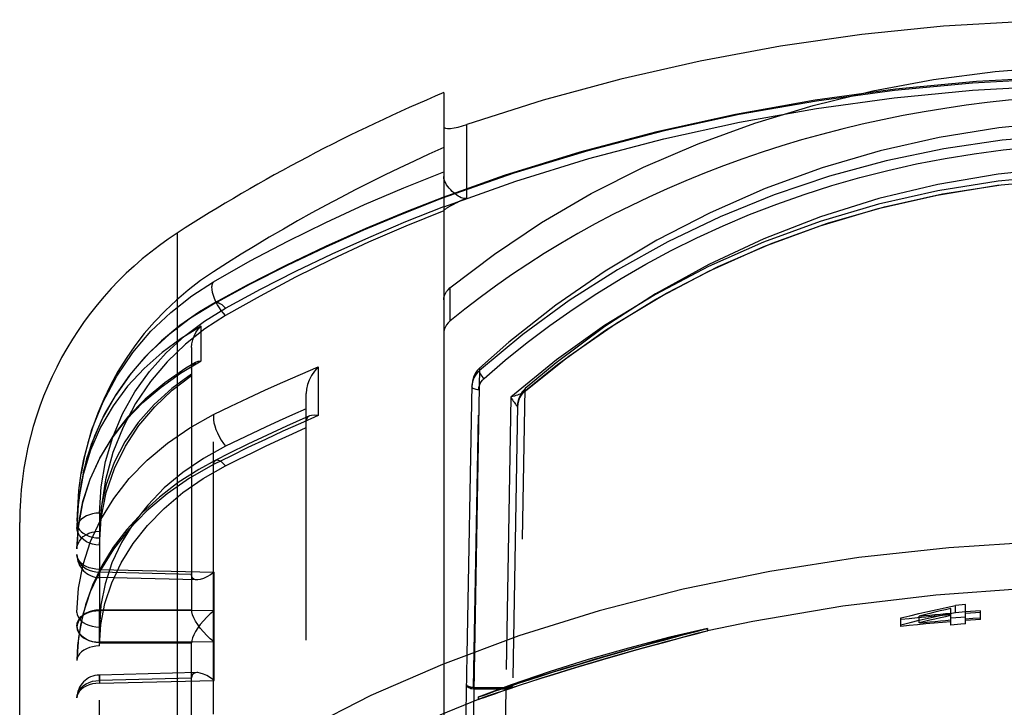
# Model space of a CAD drawing. Header units: inches. Extents: x 0 to 85, y 0 to 55.
# Tile 104 of 115: x 59.2 to 60.9, y 34.1 to 35.3. Entities that reach past the tile are written whole.
import ezdxf

# ---------------------------------------------------------------- set-up
doc = ezdxf.new("R2010")
doc.units = ezdxf.units.IN
doc.header["$LTSCALE"] = 4.675
doc.header["$MEASUREMENT"] = 0
doc.linetypes.add('HIDDEN', pattern=[0.2, 0.1, -0.1])
for name, color, linetype in [('_15034', 7, 'CONTINUOUS'), ('_15875', 7, 'CONTINUOUS'), ('_56254', 7, 'CONTINUOUS')]:
    doc.layers.add(name, color=color, linetype=linetype)

msp = doc.modelspace()

# ---------------------------------------------------------------- linework, layer by layer
at = {"layer": '_15034', "color": 8, "linetype": 'HIDDEN'}
for p, q in [((60.8001, 34.298), (60.7825, 34.2966)), ((60.7825, 34.2847), (60.7825, 34.2966)), ((60.8001, 34.2648), (60.8001, 34.298)), ((60.6891, 34.2604), (60.6891, 34.2752)), ((60.7202, 34.2666), (60.7202, 34.2784)), ((60.7658, 34.2827), (60.7749, 34.2835)), ((60.7749, 34.2793), (60.7658, 34.2773)), ((60.7669, 34.2815), (60.7825, 34.2847)), ((60.7749, 34.2628), (60.7749, 34.2911)), ((60.7917, 34.276), (60.7749, 34.2746)), ((60.7825, 34.2847), (60.7942, 34.2857)), ((60.8001, 34.2766), (60.7917, 34.276)), ((60.7942, 34.2857), (60.8001, 34.2862)), ((60.817, 34.2868), (60.8001, 34.2855)), ((60.8169, 34.2838), (60.8001, 34.2826)), ((60.8127, 34.2747), (60.8254, 34.2756)), ((60.8254, 34.2844), (60.8169, 34.2838)), ((60.8254, 34.2874), (60.817, 34.2868)), ((60.8254, 34.2726), (60.8254, 34.2874)), ((60.6891, 34.2634), (60.7046, 34.2673)), ((60.7046, 34.2673), (60.7202, 34.2711)), ((60.732, 34.2649), (60.7177, 34.2634)), ((60.7917, 34.2642), (60.7749, 34.2628)), ((60.8001, 34.2648), (60.7917, 34.2642)), ((60.8001, 34.2737), (60.8127, 34.2747)), ((60.817, 34.272), (60.8001, 34.2708)), ((60.8254, 34.2726), (60.817, 34.272)), ((60.3144, 34.242), (60.3374, 34.248)), ((60.3384, 34.2482), (60.3157, 34.2422)), ((60.3374, 34.248), (60.3517, 34.2517)), ((60.3557, 34.2527), (60.3384, 34.2482)), ((60.3517, 34.2517), (60.3567, 34.253)), ((60.3554, 34.2567), (60.3567, 34.257)), ((60.3567, 34.253), (60.3557, 34.2527)), ((60.3567, 34.257), (60.3567, 34.253)), ((60.3567, 34.257), (60.3567, 34.257)), ((60.3567, 34.253), (60.3567, 34.253)), ((59.9641, 34.1397), (59.9732, 34.1429)), ((59.963, 34.1351), (59.8974, 34.1085)), ((59.963, 34.1393), (59.9641, 34.1397)), ((59.963, 34.1393), (59.963, 34.1351)), ((59.9738, 34.1389), (59.9643, 34.1355))]:
    msp.add_line(p, q, dxfattribs=at)
at = {"layer": '_15034', "color": 7, "linetype": 'Continuous'}
msp.add_lwpolyline([(62.5658, 34.0251), (62.4669, 34.0847), (62.355, 34.1428), (62.2353, 34.196), (62.1084, 34.2439), (61.9752, 34.2862), (61.8363, 34.3226), (61.6923, 34.3529), (61.5441, 34.3769), (61.3929, 34.3942), (61.2393, 34.4049), (61.0839, 34.4087), (60.9276, 34.4057), (60.7715, 34.3957), (60.6167, 34.3787), (60.464, 34.3548), (60.315, 34.3243), (60.1709, 34.2873), (60.0329, 34.2442), (59.9018, 34.1955), (59.7788, 34.1418), (59.6648, 34.0837), (59.5652, 34.025)], dxfattribs=at)
at = {"layer": '_15034', "color": 8, "linetype": 'HIDDEN'}
for points in [[(61.7742, 34.256), (61.7111, 34.2692), (61.5585, 34.2953), (61.4006, 34.3144), (61.2389, 34.326), (61.0752, 34.33), (60.9113, 34.3261), (60.7487, 34.3145), (60.5892, 34.2954), (60.4345, 34.2692), (60.3567, 34.253)], [(60.6891, 34.2752), (60.7044, 34.279), (60.7199, 34.2828), (60.7354, 34.2864), (60.751, 34.2899), (60.7667, 34.2933), (60.7825, 34.2966)], [(60.7749, 34.2806), (60.7606, 34.2793), (60.7462, 34.278), (60.7319, 34.2767), (60.7176, 34.2753), (60.7034, 34.2738), (60.6891, 34.2723)], [(60.7749, 34.2911), (60.7658, 34.2891), (60.7566, 34.2871), (60.7475, 34.285), (60.7384, 34.2829), (60.7293, 34.2807), (60.7202, 34.2784)], [(60.7202, 34.2784), (60.7293, 34.2794), (60.7384, 34.2802), (60.7475, 34.2811), (60.7567, 34.2819), (60.7658, 34.2827)], [(60.7202, 34.2711), (60.7357, 34.2747), (60.7513, 34.2782), (60.7669, 34.2815)], [(60.7658, 34.2773), (60.7567, 34.2753), (60.7475, 34.2732), (60.7384, 34.2711), (60.7293, 34.2689), (60.7202, 34.2666)], [(60.7177, 34.2634), (60.7034, 34.262), (60.6891, 34.2604)], [(60.7202, 34.2666), (60.7293, 34.2675), (60.7384, 34.2684), (60.7476, 34.2693), (60.7567, 34.2701), (60.7658, 34.2709), (60.7749, 34.2717)], [(60.7749, 34.2687), (60.7606, 34.2675), (60.7463, 34.2662), (60.732, 34.2649)], [(60.3567, 34.257), (60.2922, 34.242), (60.221, 34.2235), (60.1518, 34.2038), (60.0847, 34.1827), (60.0195, 34.1603), (59.963, 34.1393)], [(60.3383, 34.2523), (60.328, 34.2496), (60.3156, 34.2463), (60.3011, 34.2425), (60.2849, 34.2382), (60.2668, 34.2333), (60.2473, 34.2279), (60.2265, 34.2221), (60.2048, 34.216), (60.1825, 34.2096), (60.1599, 34.203)], [(60.1599, 34.2028), (60.1826, 34.2095), (60.2049, 34.2159), (60.2264, 34.2219), (60.2469, 34.2276), (60.2662, 34.2329), (60.2841, 34.2378), (60.3002, 34.2421), (60.3146, 34.246)], [(60.3157, 34.2422), (60.3013, 34.2384), (60.285, 34.234), (60.267, 34.2291), (60.2474, 34.2237), (60.2266, 34.2179), (60.2049, 34.2118), (60.1826, 34.2054), (60.1599, 34.1987)], [(60.1599, 34.1989), (60.1826, 34.2056), (60.2049, 34.2119), (60.2263, 34.218), (60.2467, 34.2237), (60.2661, 34.229), (60.2839, 34.2338), (60.3, 34.2382), (60.3144, 34.242)], [(60.3146, 34.246), (60.3375, 34.252), (60.3458, 34.2541), (60.3518, 34.2557), (60.3554, 34.2567)], [(60.3567, 34.257), (60.3556, 34.2567), (60.3383, 34.2523)], [(59.963, 34.1351), (59.9676, 34.1367), (59.9734, 34.1388), (59.9813, 34.1416), (59.9914, 34.1451), (60.0036, 34.1493), (60.0177, 34.1541), (60.0337, 34.1595), (60.0517, 34.1654), (60.0712, 34.1717), (60.0921, 34.1783), (60.1141, 34.1851), (60.1367, 34.1919), (60.1599, 34.1989)], [(59.9732, 34.1429), (59.9811, 34.1457), (59.9913, 34.1492), (60.0037, 34.1535), (60.0179, 34.1583), (60.0341, 34.1637), (60.052, 34.1696), (60.0716, 34.1758), (60.0924, 34.1824), (60.1142, 34.1891), (60.1368, 34.1959), (60.1599, 34.2028)], [(60.1599, 34.1987), (60.1365, 34.1917), (60.1139, 34.1849), (60.0922, 34.1782), (60.0717, 34.1717), (60.0526, 34.1656), (60.0349, 34.1598), (60.0189, 34.1544), (60.0047, 34.1496), (59.9924, 34.1454), (59.982, 34.1418), (59.9738, 34.1389)], [(60.1599, 34.203), (60.137, 34.1961), (60.1147, 34.1894), (60.0932, 34.1828), (60.0728, 34.1763), (60.0534, 34.1701), (60.0356, 34.1643), (60.0195, 34.1589), (60.0052, 34.1541), (59.9928, 34.1498), (59.9823, 34.1461), (59.9741, 34.1432)], [(59.9741, 34.1432), (59.9644, 34.1398), (59.963, 34.1393)]]:
    msp.add_lwpolyline(points, dxfattribs=at)
at = {"layer": '_15875', "color": 7, "linetype": 'Continuous'}
for p, q in [((59.904, 35.1767), (59.904, 34.1963)), ((59.9433, 34.9958), (59.9433, 35.1219)), ((59.9233, 34.9862), (59.9206, 34.9848)), ((59.9262, 34.9876), (59.9233, 34.9862)), ((59.9294, 34.9892), (59.9262, 34.9876)), ((59.9329, 34.9909), (59.9294, 34.9892)), ((59.9368, 34.9928), (59.9329, 34.9909)), ((59.4463, 34.9357), (59.4463, 30.2352)), ((59.9146, 34.8415), (59.9146, 34.7844)), ((59.1756, 30.6155), (59.1756, 34.4392))]:
    msp.add_line(p, q, dxfattribs=at)
at = {"layer": '_15875', "color": 8, "linetype": 'HIDDEN'}
for p, q in [((60.0245, 35.0384), (59.9001, 34.9948)), ((59.9021, 34.997), (59.9022, 34.997)), ((59.5086, 32.2401), (59.5086, 34.8695)), ((59.5714, 34.8478), (59.5086, 34.8139)), ((59.4873, 34.7165), (59.4873, 34.7761)), ((59.4709, 34.7395), (59.4709, 34.289)), ((59.6883, 34.7059), (59.6883, 34.6224)), ((59.6677, 31.4318), (59.6677, 34.6604)), ((59.4676, 34.6013), (59.5086, 34.6242)), ((59.5293, 34.5698), (59.4911, 34.5487)), ((59.538, 34.5531), (59.5086, 34.5384)), ((59.2769, 34.4792), (59.274, 34.4302)), ((59.3127, 34.4551), (59.3127, 34.288)), ((59.274, 30.7012), (59.2741, 34.442)), ((59.3124, 34.3446), (59.3125, 34.3453)), ((59.3125, 34.3444), (59.3124, 34.3446)), ((59.3125, 34.3453), (59.3126, 34.3515)), ((59.4797, 34.3403), (59.3125, 34.3444)), ((59.3126, 34.3515), (59.3127, 34.3585)), ((59.3127, 34.3585), (59.5096, 34.3536)), ((59.4709, 34.3497), (59.3127, 34.3536)), ((59.5096, 34.168), (59.5096, 34.3536)), ((59.2759, 34.277), (59.2781, 34.2735)), ((59.3127, 34.2891), (59.4709, 34.2894)), ((59.5096, 34.2876), (59.3127, 34.288)), ((59.274, 34.2627), (59.2741, 34.2631)), ((59.274, 34.2589), (59.2741, 34.2585)), ((59.3127, 31.7967), (59.3127, 34.2594)), ((59.5096, 34.234), (59.3127, 34.2336)), ((59.3127, 34.2325), (59.4709, 34.2322)), ((59.4709, 33.8561), (59.4709, 34.2326)), ((59.904, 34.1963), (59.904, 31.8418)), ((59.4797, 34.1813), (59.3125, 34.1772)), ((59.3127, 34.168), (59.3125, 34.1762)), ((59.4709, 34.1719), (59.3127, 34.168)), ((59.3127, 34.1631), (59.5096, 34.168))]:
    msp.add_line(p, q, dxfattribs=at)
at = {"layer": '_15875', "color": 7, "linetype": 'Continuous'}
for points in [[(61.0457, 35.3019), (60.9036, 35.2991), (60.7624, 35.2906), (60.6217, 35.2763), (60.4821, 35.2565), (60.3442, 35.231), (60.2081, 35.2001), (60.0746, 35.1637), (59.9433, 35.1219)], [(59.9146, 34.8415), (59.9908, 34.8998), (60.0716, 34.9538), (60.1573, 35.0036), (60.2472, 35.0487), (60.341, 35.0891), (60.4381, 35.1245), (60.5381, 35.1547), (60.6406, 35.1796), (60.745, 35.1991), (60.851, 35.2131), (60.9577, 35.2215), (61.0654, 35.2243)], [(59.904, 35.1183), (59.9047, 35.1168), (59.907, 35.1156), (59.9106, 35.1151), (59.9156, 35.1153), (59.9216, 35.1161), (59.9285, 35.1176), (59.9358, 35.1195), (59.9433, 35.1219)], [(59.9433, 34.9958), (59.9411, 34.9952), (59.9388, 34.995), (59.9363, 34.9955), (59.9337, 34.9964), (59.9312, 34.9977), (59.9287, 34.9992), (59.9261, 35.0009), (59.9235, 35.0028), (59.921, 35.0049), (59.9184, 35.0072), (59.9159, 35.0098), (59.9134, 35.0126), (59.911, 35.0156), (59.9088, 35.0188), (59.9069, 35.0223), (59.9054, 35.0258), (59.9043, 35.0295), (59.904, 35.0331)], [(59.9433, 34.9958), (59.9411, 34.9948), (59.9368, 34.9928)], [(59.9206, 34.9848), (59.9193, 34.9842), (59.9181, 34.9835), (59.917, 34.9829), (59.9159, 34.9823), (59.9148, 34.9817), (59.9138, 34.9812), (59.9128, 34.9806), (59.9118, 34.9801), (59.9109, 34.9795), (59.9099, 34.979), (59.9091, 34.9784), (59.9082, 34.9779), (59.9074, 34.9774), (59.9066, 34.9768), (59.9059, 34.9763), (59.9053, 34.9758), (59.9047, 34.9753), (59.9043, 34.9747), (59.904, 34.9741)], [(59.904, 34.8209), (59.9043, 34.8247), (59.9052, 34.8283), (59.9067, 34.8319), (59.9088, 34.8354), (59.9114, 34.8385), (59.9146, 34.8415)], [(59.9146, 34.7844), (59.9114, 34.7814), (59.9088, 34.7783), (59.9067, 34.7748), (59.9052, 34.7712), (59.9043, 34.7675), (59.904, 34.7637)]]:
    msp.add_lwpolyline(points, dxfattribs=at)
at = {"layer": '_15875', "color": 8, "linetype": 'HIDDEN'}
for points in [[(60.9473, 35.2028), (60.8187, 35.1956), (60.6797, 35.1825), (60.5418, 35.1638), (60.4048, 35.1395), (60.2697, 35.1097), (60.1375, 35.0747), (60.0079, 35.0344), (59.9022, 34.9969)], [(59.904, 34.981), (60.0274, 35.0248), (60.1532, 35.0636), (60.2816, 35.0974), (60.412, 35.1262), (60.5441, 35.1497), (60.6776, 35.168), (60.812, 35.181), (60.9473, 35.1887)], [(60.9473, 35.2008), (60.8122, 35.1932), (60.6777, 35.1804), (60.544, 35.1623), (60.4114, 35.139), (60.2804, 35.1105), (60.1513, 35.077), (60.0245, 35.0384)], [(59.5086, 34.8523), (59.5717, 34.8878), (59.636, 34.9217), (59.7014, 34.954), (59.768, 34.9845), (59.8355, 35.0134), (59.904, 35.0406)], [(59.9022, 34.997), (59.8402, 34.9728), (59.7698, 34.9435), (59.7007, 34.9126), (59.6328, 34.8801), (59.5663, 34.8462), (59.5108, 34.8161)], [(59.9001, 34.9948), (59.8326, 34.9684), (59.7659, 34.9405), (59.7001, 34.9111), (59.6352, 34.8802), (59.5714, 34.8478)], [(59.9001, 34.9947), (59.9005, 34.9956), (59.9011, 34.9963), (59.9017, 34.9968), (59.9021, 34.997)], [(59.9022, 34.997), (59.9024, 34.9971), (59.9031, 34.9972), (59.904, 34.9971)], [(59.904, 34.9971), (59.904, 34.9959), (59.904, 34.9941)], [(59.904, 34.9886), (59.904, 34.9851), (59.904, 34.9811)], [(59.5293, 34.807), (59.5891, 34.8393), (59.65, 34.8703), (59.712, 34.9001), (59.775, 34.9284), (59.839, 34.9555), (59.904, 34.9811)], [(59.904, 34.9741), (59.8386, 34.9477), (59.7744, 34.9199), (59.7113, 34.8906), (59.6493, 34.8599), (59.5887, 34.8277), (59.5293, 34.7942)], [(59.281, 34.5234), (59.2857, 34.5476), (59.2998, 34.5985), (59.3189, 34.6461), (59.3424, 34.6902), (59.37, 34.7305), (59.4011, 34.7671), (59.4351, 34.7996), (59.4711, 34.828), (59.5086, 34.8523)], [(59.5058, 34.8433), (59.5059, 34.8452), (59.5062, 34.847), (59.5066, 34.8486), (59.5071, 34.85), (59.5078, 34.8512), (59.5086, 34.8523)], [(59.5293, 34.7942), (59.5256, 34.7982), (59.5219, 34.8028), (59.5186, 34.8075), (59.5155, 34.8126), (59.5127, 34.8179), (59.5103, 34.8233), (59.5084, 34.8287), (59.5069, 34.8339), (59.5061, 34.8389), (59.5058, 34.8433)], [(59.5108, 34.8161), (59.4842, 34.8003), (59.4506, 34.7769), (59.4191, 34.7508), (59.3903, 34.7225), (59.3643, 34.692), (59.3411, 34.6593), (59.3209, 34.6242), (59.304, 34.5871), (59.2906, 34.548), (59.281, 34.5072), (59.2754, 34.4647), (59.274, 34.4302)], [(59.5086, 34.8139), (59.51, 34.8156), (59.5108, 34.8161)], [(59.5108, 34.8161), (59.5119, 34.8166), (59.5141, 34.8168), (59.5166, 34.8163), (59.5195, 34.8151), (59.5226, 34.8131), (59.5259, 34.8104), (59.5293, 34.807)], [(59.5086, 34.8139), (59.4692, 34.7894), (59.4322, 34.7614), (59.3981, 34.73), (59.3672, 34.6951), (59.34, 34.657), (59.3169, 34.616), (59.2986, 34.5726), (59.2851, 34.5269), (59.2769, 34.4792)], [(59.3127, 34.4551), (59.3154, 34.5004), (59.3229, 34.5439), (59.3353, 34.5857), (59.3522, 34.6255), (59.3735, 34.6631), (59.3986, 34.6981), (59.4272, 34.7301), (59.4588, 34.759), (59.4928, 34.7846), (59.5293, 34.807)], [(59.5293, 34.7942), (59.4937, 34.7714), (59.4604, 34.7449), (59.4289, 34.7147), (59.4001, 34.6808), (59.3747, 34.6433), (59.3531, 34.6026), (59.3358, 34.5589), (59.3231, 34.5124), (59.3155, 34.4637), (59.3127, 34.4125)], [(59.4873, 34.7761), (59.4529, 34.755), (59.4201, 34.7308), (59.3893, 34.7034), (59.361, 34.6728), (59.336, 34.6392), (59.3146, 34.6026), (59.2973, 34.5632), (59.2846, 34.5212), (59.2767, 34.4769)], [(59.4709, 34.7395), (59.4714, 34.7459), (59.4727, 34.7524), (59.475, 34.7589), (59.4782, 34.765), (59.4823, 34.7709), (59.4873, 34.7761)], [(59.274, 34.3938), (59.2766, 34.4352), (59.2842, 34.4752), (59.2966, 34.5134), (59.3135, 34.5496), (59.3344, 34.5838), (59.3591, 34.6155), (59.3872, 34.6448), (59.4183, 34.6714), (59.4518, 34.6953), (59.4873, 34.7165)], [(59.4778, 34.7137), (59.4782, 34.714), (59.4823, 34.7156), (59.4873, 34.7165)], [(59.4778, 34.7137), (59.4611, 34.7038), (59.4246, 34.6785), (59.3912, 34.6505), (59.3615, 34.6201), (59.3357, 34.587), (59.3136, 34.5511), (59.2961, 34.5129), (59.2835, 34.4725), (59.276, 34.4302), (59.274, 34.3939)], [(59.4709, 34.7019), (59.4714, 34.7056), (59.4728, 34.7089), (59.4751, 34.7117), (59.4778, 34.7137)], [(59.5086, 34.6242), (59.538, 34.6385), (59.5676, 34.6526), (59.5975, 34.6664), (59.6275, 34.6798), (59.6578, 34.693), (59.6883, 34.7059)], [(59.6883, 34.7059), (59.682, 34.6989), (59.6769, 34.6914), (59.6729, 34.6835), (59.67, 34.6756), (59.6683, 34.6678), (59.6677, 34.6604)], [(59.4709, 34.6938), (59.4368, 34.669), (59.4064, 34.6413), (59.3793, 34.6108), (59.3562, 34.5776), (59.3376, 34.5421), (59.324, 34.5044), (59.3157, 34.4651), (59.3127, 34.424)], [(59.3127, 34.4003), (59.3158, 34.4465), (59.3242, 34.4902), (59.3382, 34.5316), (59.3571, 34.5701), (59.3804, 34.6054), (59.4075, 34.6374), (59.4376, 34.6661), (59.4709, 34.6914)], [(59.6677, 34.634), (59.6443, 34.6237), (59.621, 34.6133), (59.5979, 34.6027), (59.5749, 34.5919), (59.552, 34.5809), (59.5293, 34.5698)], [(59.5086, 34.6242), (59.5082, 34.6202), (59.5085, 34.6154), (59.5093, 34.6102), (59.5107, 34.6047), (59.5127, 34.5987), (59.5152, 34.5926), (59.5182, 34.5864), (59.5216, 34.5804), (59.5254, 34.5747), (59.5293, 34.5698)], [(59.6734, 34.6219), (59.6671, 34.6191), (59.6336, 34.6042), (59.6004, 34.5888), (59.5674, 34.5732), (59.5348, 34.5572), (59.5122, 34.5459)], [(59.6883, 34.6224), (59.6578, 34.6091), (59.6275, 34.5955), (59.5975, 34.5817), (59.5676, 34.5675), (59.538, 34.5531)], [(59.6734, 34.6219), (59.673, 34.6217), (59.6701, 34.6196), (59.6683, 34.6167), (59.6677, 34.6132)], [(59.6883, 34.6224), (59.6821, 34.6233), (59.677, 34.6229), (59.6734, 34.6219)], [(59.274, 34.2847), (59.2767, 34.326), (59.2845, 34.3666), (59.2973, 34.4062), (59.315, 34.4443), (59.3372, 34.4803), (59.3638, 34.5143), (59.3947, 34.5461), (59.4295, 34.5753), (59.4676, 34.6013)], [(59.5293, 34.536), (59.552, 34.5474), (59.5749, 34.5587), (59.5979, 34.5698), (59.6211, 34.5807), (59.6443, 34.5914), (59.6677, 34.602)], [(59.5122, 34.5458), (59.4832, 34.5301), (59.4479, 34.5075), (59.4155, 34.4826), (59.3858, 34.4555), (59.3594, 34.4267), (59.3364, 34.3964), (59.3169, 34.3648), (59.3008, 34.3316), (59.2884, 34.2975), (59.2798, 34.2629), (59.2751, 34.2277), (59.274, 34.2019)], [(59.4911, 34.5487), (59.456, 34.5249), (59.424, 34.4982), (59.3954, 34.469), (59.3708, 34.4378), (59.3503, 34.4048), (59.334, 34.3699), (59.3222, 34.3338), (59.3151, 34.2971), (59.3127, 34.2594)], [(59.5086, 34.5384), (59.5093, 34.542), (59.5106, 34.5446), (59.5122, 34.5458)], [(59.5122, 34.5458), (59.5125, 34.546), (59.515, 34.5463), (59.518, 34.5455), (59.5215, 34.5435), (59.5253, 34.5403), (59.5293, 34.536)], [(59.5086, 34.5384), (59.4671, 34.5149), (59.4287, 34.4884), (59.3939, 34.4589), (59.363, 34.4271), (59.3365, 34.3932), (59.3145, 34.3574), (59.2969, 34.3199), (59.2842, 34.2811)], [(59.3127, 34.2272), (59.3151, 34.2638), (59.3221, 34.2999), (59.3339, 34.3354), (59.3501, 34.3699), (59.3705, 34.4028), (59.3951, 34.4339), (59.4236, 34.4632), (59.4558, 34.4903), (59.4909, 34.5145), (59.5293, 34.536)], [(59.2741, 34.442), (59.277, 34.494), (59.281, 34.5234)], [(59.3127, 34.4551), (59.3066, 34.4548), (59.3008, 34.4538), (59.2953, 34.4523), (59.2903, 34.4503), (59.2857, 34.4478), (59.2818, 34.4449), (59.2785, 34.4415), (59.2761, 34.4378), (59.2746, 34.4339), (59.274, 34.4298)], [(59.274, 34.4378), (59.2745, 34.4339), (59.2759, 34.4301), (59.2781, 34.4266), (59.2811, 34.4234)], [(59.3127, 34.4003), (59.3066, 34.4007), (59.3008, 34.4018), (59.2953, 34.4036), (59.2903, 34.406), (59.2857, 34.409), (59.2818, 34.4125), (59.2785, 34.4165), (59.2761, 34.4209), (59.2746, 34.4256), (59.274, 34.4304)], [(59.274, 34.3939), (59.2745, 34.3985), (59.2759, 34.403), (59.2781, 34.4072), (59.2811, 34.4111), (59.2849, 34.4147), (59.2895, 34.4178), (59.2946, 34.4204), (59.3003, 34.4223), (59.3064, 34.4235), (59.3127, 34.424)], [(59.2811, 34.4234), (59.2849, 34.4204), (59.2895, 34.4178), (59.2946, 34.4156), (59.3003, 34.414), (59.3064, 34.4129), (59.3127, 34.4125)], [(59.274, 34.3838), (59.2745, 34.3791), (59.2759, 34.3745), (59.2782, 34.3702), (59.2814, 34.3662), (59.2853, 34.3626), (59.2899, 34.3595), (59.2951, 34.3571), (59.3007, 34.3552), (59.3066, 34.3541), (59.3127, 34.3536)], [(59.3127, 34.3585), (59.3066, 34.3588), (59.3007, 34.3598), (59.2951, 34.3614), (59.2899, 34.3634), (59.2853, 34.366), (59.2814, 34.369), (59.2782, 34.3724), (59.2759, 34.376), (59.2745, 34.3798), (59.274, 34.3838)], [(59.3127, 34.3536), (59.3125, 34.3462), (59.3125, 34.345), (59.3125, 34.3444), (59.3125, 34.3444)], [(59.4797, 34.3403), (59.4776, 34.3405), (59.4745, 34.3417), (59.4724, 34.3436), (59.4713, 34.3462), (59.4709, 34.3493)], [(59.5096, 34.3536), (59.5031, 34.3491), (59.4969, 34.3455), (59.491, 34.3428), (59.4857, 34.3411), (59.4813, 34.3403), (59.4797, 34.3403)], [(59.3127, 34.2891), (59.3066, 34.2886), (59.3007, 34.2875), (59.2951, 34.2856), (59.2899, 34.2831), (59.2853, 34.28), (59.2814, 34.2765), (59.2782, 34.2725), (59.2759, 34.2681), (59.2745, 34.2636), (59.274, 34.2589)], [(59.274, 34.2847), (59.2745, 34.2808), (59.2759, 34.277)], [(59.2842, 34.2811), (59.2766, 34.2416), (59.274, 34.2019)], [(59.2741, 34.2631), (59.2745, 34.2666), (59.2759, 34.2704), (59.2782, 34.2741), (59.2814, 34.2774), (59.2853, 34.2804), (59.2899, 34.283), (59.2951, 34.2851), (59.3007, 34.2867), (59.3066, 34.2876), (59.3127, 34.288)], [(59.3127, 34.2336), (59.3126, 34.2386), (59.3126, 34.2442), (59.3125, 34.25), (59.3125, 34.2562), (59.3124, 34.2623), (59.3125, 34.2684), (59.3125, 34.2743), (59.3126, 34.2798), (59.3126, 34.2847), (59.3127, 34.2891)], [(59.3127, 34.288), (59.3126, 34.283), (59.3126, 34.2774), (59.3125, 34.2716), (59.3125, 34.2654), (59.3124, 34.2593), (59.3125, 34.2532), (59.3125, 34.2473), (59.3126, 34.2418), (59.3126, 34.2369), (59.3127, 34.2325)], [(59.5096, 34.234), (59.503, 34.2393), (59.4969, 34.2451), (59.491, 34.2513), (59.4857, 34.2576), (59.4813, 34.2637), (59.4776, 34.2695), (59.4746, 34.2754), (59.4724, 34.2807), (59.4712, 34.2854), (59.4708, 34.2894)], [(59.5096, 34.2876), (59.503, 34.2823), (59.4969, 34.2765), (59.491, 34.2703), (59.4857, 34.264), (59.4813, 34.2579), (59.4776, 34.2521), (59.4746, 34.2462), (59.4724, 34.2409), (59.4712, 34.2362), (59.4708, 34.2322)], [(59.3127, 34.2325), (59.3066, 34.233), (59.3007, 34.2341), (59.2951, 34.236), (59.2899, 34.2385), (59.2853, 34.2416), (59.2814, 34.2451), (59.2782, 34.2491), (59.2759, 34.2535), (59.2745, 34.258), (59.274, 34.2627)], [(59.2741, 34.2585), (59.2745, 34.255), (59.2759, 34.2512), (59.2782, 34.2475), (59.2814, 34.2442), (59.2853, 34.2412), (59.2899, 34.2386), (59.2951, 34.2365), (59.3007, 34.2349), (59.3066, 34.234), (59.3127, 34.2336)], [(59.2781, 34.2735), (59.2811, 34.2702), (59.2849, 34.2673), (59.2895, 34.2647), (59.2946, 34.2625), (59.3003, 34.2609), (59.3064, 34.2598), (59.3127, 34.2594)], [(59.3127, 34.2272), (59.3066, 34.2268), (59.3008, 34.2258), (59.2953, 34.2243), (59.2903, 34.2223), (59.2857, 34.2198), (59.2818, 34.2169), (59.2785, 34.2135), (59.2761, 34.2099), (59.2746, 34.2059), (59.274, 34.2019)], [(59.3125, 34.1772), (59.3124, 34.177), (59.3125, 34.176), (59.3127, 34.1631)], [(59.3125, 34.1762), (59.3125, 34.1771), (59.3125, 34.1772)], [(59.4797, 34.1813), (59.4776, 34.1811), (59.4745, 34.1799), (59.4724, 34.178), (59.4713, 34.1754), (59.4709, 34.1723)], [(59.5096, 34.168), (59.5031, 34.1725), (59.4969, 34.1761), (59.491, 34.1788), (59.4857, 34.1805), (59.4813, 34.1813), (59.4797, 34.1813)], [(59.274, 34.1378), (59.2745, 34.1425), (59.2759, 34.1471), (59.2782, 34.1514), (59.2814, 34.1554), (59.2853, 34.159), (59.2899, 34.162), (59.2951, 34.1645), (59.3007, 34.1664), (59.3066, 34.1675), (59.3127, 34.168)], [(59.3127, 34.1631), (59.3066, 34.1628), (59.3007, 34.1618), (59.2951, 34.1602), (59.2899, 34.1582), (59.2853, 34.1556), (59.2814, 34.1526), (59.2782, 34.1492), (59.2759, 34.1456), (59.2745, 34.1418), (59.274, 34.1378)]]:
    msp.add_lwpolyline(points, dxfattribs=at)
at = {"layer": '_15875', "color": 7, "linetype": 'Continuous'}
for centre, radius, start, end in [((61.0457, 32.4536), 2.9528, 112.7472, 122.7972), ((59.7662, 34.4392), 0.5906, 122.7972, 180)]:
    msp.add_arc(centre, radius, start, end, dxfattribs=at)
at = {"layer": '_15875', "color": 8, "linetype": 'HIDDEN'}
for centre, radius, start, end in [((61.0654, 32.4536), 2.874, 113.8353, 122.7972), ((59.7859, 34.4392), 0.5118, 122.7972, 170.5426), ((59.3134, 34.3838), 0.0394, 180, 268.5913), ((59.3134, 34.2627), 0.0394, 178.7175, 180), ((59.3134, 34.2589), 0.0394, 180, 181.2825), ((59.3134, 34.1378), 0.0394, 91.4087, 180)]:
    msp.add_arc(centre, radius, start, end, dxfattribs=at)
at = {"layer": '_15875', "color": 7, "linetype": 'Continuous'}
msp.add_ellipse((61.0654, 33.9673), major_axis=(1.5747, 0.0214), ratio=0.765986, start_param=1.635469, end_param=2.379846, dxfattribs=at)
at = {"layer": '_56254', "color": 7, "linetype": 'Continuous'}
for p, q in [((59.9651, 34.704), (59.9566, 34.2159)), ((59.9443, 34.2113), (59.9524, 34.6756))]:
    msp.add_line(p, q, dxfattribs=at)
at = {"layer": '_56254', "color": 8, "linetype": 'HIDDEN'}
for p, q in [((59.9528, 34.6771), (59.9523, 34.6719)), ((59.9533, 34.6798), (59.9528, 34.6771)), ((59.9552, 34.1556), (59.9641, 34.6667)), ((60.0229, 33.4754), (60.0439, 34.6688)), ((60.019, 34.6542), (60.0103, 34.1556)), ((60.0388, 34.6604), (60.0387, 34.6603)), ((60.0387, 34.6603), (60.0387, 34.6603)), ((60.0387, 34.6602), (60.0387, 34.6603)), ((60.042, 34.6634), (60.0388, 34.6604)), ((60.042, 34.6635), (60.0416, 34.6631)), ((60.0416, 34.6631), (60.0416, 34.6631)), ((60.0305, 34.6399), (60.0026, 33.0424)), ((60.0309, 34.6426), (60.0304, 34.6371)), ((59.9216, 32.9129), (59.9443, 34.2113)), ((59.9566, 34.2159), (59.9516, 33.9363)), ((59.9462, 33.6407), (59.9552, 34.153)), ((59.9552, 34.1556), (59.9552, 34.153)), ((59.9552, 34.1556), (60.0103, 34.1556)), ((60.0103, 34.153), (59.9552, 34.153)), ((60.0103, 34.153), (60.0014, 33.6407)), ((60.0103, 34.153), (60.0103, 34.1556))]:
    msp.add_line(p, q, dxfattribs=at)
at = {"layer": '_56254', "color": 7, "linetype": 'Continuous'}
for points in [[(60.961, 35.1264), (60.8574, 35.1165), (60.7547, 35.1), (60.6532, 35.0771), (60.5536, 35.0477), (60.4561, 35.0122), (60.3614, 34.9707), (60.2696, 34.9234), (60.1812, 34.8704), (60.0966, 34.812), (60.0158, 34.7484), (59.9651, 34.704)], [(59.9651, 34.704), (59.9612, 34.6998), (59.9576, 34.6946), (59.9549, 34.6887), (59.9531, 34.6823), (59.9524, 34.6756)]]:
    msp.add_lwpolyline(points, dxfattribs=at)
at = {"layer": '_56254', "color": 8, "linetype": 'HIDDEN'}
for points in [[(60.964, 35.104), (60.863, 35.0951), (60.7628, 35.0803), (60.6639, 35.0597), (60.5666, 35.0333), (60.4714, 35.0013), (60.3787, 34.9638), (60.2888, 34.9209), (60.2022, 34.8729), (60.1191, 34.8198), (60.0399, 34.7619), (59.9651, 34.6997)], [(59.973, 34.6859), (60.0096, 34.7174), (60.0472, 34.7477), (60.0861, 34.7771), (60.1259, 34.8052), (60.1668, 34.8322), (60.2086, 34.858), (60.2511, 34.8824), (60.2944, 34.9056), (60.3386, 34.9275), (60.3835, 34.9481), (60.4292, 34.9674), (60.4757, 34.9854), (60.5228, 35.002), (60.5703, 35.0172), (60.6183, 35.031), (60.6668, 35.0433), (60.7157, 35.0543), (60.765, 35.0638), (60.8146, 35.0719), (60.8644, 35.0785), (60.9143, 35.0836)], [(62.1118, 34.6542), (62.0334, 34.7183), (61.9507, 34.777), (61.8635, 34.8303), (61.7724, 34.8781), (61.6779, 34.9199), (61.5804, 34.9557), (61.4804, 34.9851), (61.3785, 35.0082), (61.2749, 35.0248), (61.1704, 35.0347), (61.0654, 35.0381), (60.9603, 35.0347), (60.8558, 35.0248), (60.7523, 35.0082), (60.6503, 34.9851), (60.5503, 34.9557), (60.4529, 34.9199), (60.3584, 34.8781), (60.2673, 34.8303), (60.1801, 34.777), (60.0974, 34.7183), (60.019, 34.6542)], [(62.0868, 34.6688), (62.0335, 34.7134), (61.95, 34.7754), (61.8625, 34.8317), (61.7713, 34.882), (61.6768, 34.9261), (61.5794, 34.9639), (61.4794, 34.995), (61.3776, 35.0194), (61.2742, 35.0369), (61.1699, 35.0474), (61.0651, 35.051), (60.9603, 35.0474), (60.8559, 35.0368), (60.7526, 35.0193), (60.6508, 34.9949), (60.5509, 34.9637), (60.4534, 34.9259), (60.3589, 34.8817), (60.2678, 34.8314), (60.1804, 34.7751), (60.0969, 34.7131), (60.0439, 34.6688)], [(60.0416, 34.6631), (60.0995, 34.71), (60.1818, 34.7689), (60.2683, 34.8223), (60.3591, 34.8703), (60.4534, 34.9124), (60.5502, 34.9482), (60.6498, 34.9778), (60.7515, 35.001), (60.8547, 35.0177), (60.9591, 35.0278), (61.0645, 35.0313), (61.1694, 35.028), (61.2737, 35.0181), (61.3773, 35.0014), (61.4797, 34.9781), (61.5794, 34.9486), (61.6763, 34.9128), (61.7703, 34.871), (61.861, 34.8232), (61.9481, 34.7695), (62.0309, 34.7103)], [(60.042, 34.6634), (60.1189, 34.7247), (60.2006, 34.7812), (60.2862, 34.8324), (60.3754, 34.8782), (60.4678, 34.9182), (60.5631, 34.9525), (60.6607, 34.9807), (60.7602, 35.0028), (60.8611, 35.0186), (60.963, 35.0282), (61.0654, 35.0314), (61.1678, 35.0282), (61.2696, 35.0186), (61.3706, 35.0028), (61.4701, 34.9807), (61.5677, 34.9525), (61.6629, 34.9182), (61.7554, 34.8782), (61.8446, 34.8324), (61.9302, 34.7812), (62.0118, 34.7247)], [(59.9651, 34.6997), (59.9614, 34.6959), (59.9583, 34.6917), (59.9558, 34.6871), (59.9539, 34.6823), (59.9533, 34.6798)], [(59.9651, 34.6997), (59.9648, 34.6988), (59.9649, 34.6976), (59.9654, 34.6961), (59.9663, 34.6942), (59.9676, 34.6922), (59.9692, 34.6901), (59.9711, 34.6879), (59.973, 34.686)], [(59.9641, 34.6667), (59.9644, 34.6704), (59.9653, 34.6739), (59.9666, 34.6773), (59.9683, 34.6805), (59.9705, 34.6833), (59.973, 34.6859)], [(59.9641, 34.6667), (59.9618, 34.6668), (59.9596, 34.6671), (59.9576, 34.6676), (59.9559, 34.6682), (59.9544, 34.669), (59.9532, 34.6699), (59.9525, 34.6709), (59.9523, 34.6719)], [(60.0439, 34.6688), (60.0419, 34.6669), (60.0387, 34.6633), (60.036, 34.6592), (60.0337, 34.6548), (60.032, 34.6501), (60.0309, 34.6451), (60.0305, 34.6399)], [(60.0439, 34.666), (60.0401, 34.6622), (60.0368, 34.6578)], [(60.043, 34.6647), (60.0426, 34.6641), (60.042, 34.6634)], [(60.0439, 34.666), (60.0438, 34.6658), (60.0437, 34.6655), (60.0434, 34.6651), (60.043, 34.6647)], [(60.0416, 34.6631), (60.0407, 34.6625), (60.0392, 34.6615), (60.0373, 34.6605), (60.0353, 34.6595), (60.033, 34.6586), (60.0305, 34.6576), (60.0279, 34.6567), (60.0251, 34.6558), (60.0221, 34.655), (60.019, 34.6542)], [(60.019, 34.6542), (60.0205, 34.6517), (60.022, 34.6494), (60.0233, 34.6473), (60.0246, 34.6454), (60.0258, 34.6437), (60.0269, 34.6422), (60.0279, 34.6409), (60.0287, 34.64), (60.0295, 34.6393), (60.0301, 34.639)], [(60.0387, 34.6603), (60.0358, 34.6566), (60.0335, 34.6526), (60.0318, 34.6483), (60.0306, 34.6437), (60.0301, 34.639)], [(60.0309, 34.6425), (60.0315, 34.6455), (60.0323, 34.6483), (60.0332, 34.6509), (60.0343, 34.6534), (60.0355, 34.6556), (60.0367, 34.6575), (60.0377, 34.659), (60.0384, 34.6599), (60.0387, 34.6602)], [(60.0368, 34.6578), (60.0341, 34.653), (60.0322, 34.648), (60.0309, 34.6426)], [(60.0388, 34.6604), (60.0398, 34.6615), (60.0416, 34.6631)], [(60.0304, 34.6371), (60.0304, 34.6376), (60.0304, 34.638), (60.0304, 34.6384), (60.0303, 34.6387), (60.0302, 34.6389), (60.0301, 34.639)], [(60.0304, 34.6371), (60.0306, 34.6395), (60.0309, 34.6425)], [(59.9552, 34.1556), (59.9544, 34.1556), (59.9537, 34.1557), (59.9528, 34.1558), (59.952, 34.1559), (59.9511, 34.156), (59.9502, 34.1562), (59.9492, 34.1564), (59.9483, 34.1567), (59.9474, 34.157), (59.9465, 34.1574), (59.9457, 34.1578), (59.945, 34.1583), (59.9443, 34.1588), (59.9438, 34.1594), (59.9435, 34.1601), (59.9434, 34.1608)], [(59.9552, 34.153), (59.9529, 34.1532), (59.9506, 34.1537), (59.9486, 34.1544), (59.9468, 34.1554), (59.9453, 34.1566), (59.9442, 34.1579), (59.9436, 34.1593), (59.9434, 34.1608)], [(60.0221, 34.1604), (60.0219, 34.159), (60.0212, 34.1575), (60.0201, 34.1563), (60.0186, 34.1551), (60.0168, 34.1542), (60.0148, 34.1536), (60.0126, 34.1532), (60.0103, 34.153)], [(60.0103, 34.1556), (60.0116, 34.1556), (60.0129, 34.1557), (60.0142, 34.1558), (60.0154, 34.156), (60.0166, 34.1563), (60.0178, 34.1567), (60.0189, 34.1571), (60.0199, 34.1576), (60.0208, 34.1582), (60.0215, 34.1588), (60.0219, 34.1596), (60.0221, 34.1604)]]:
    msp.add_lwpolyline(points, dxfattribs=at)

doc.saveas('drawing.dxf')
